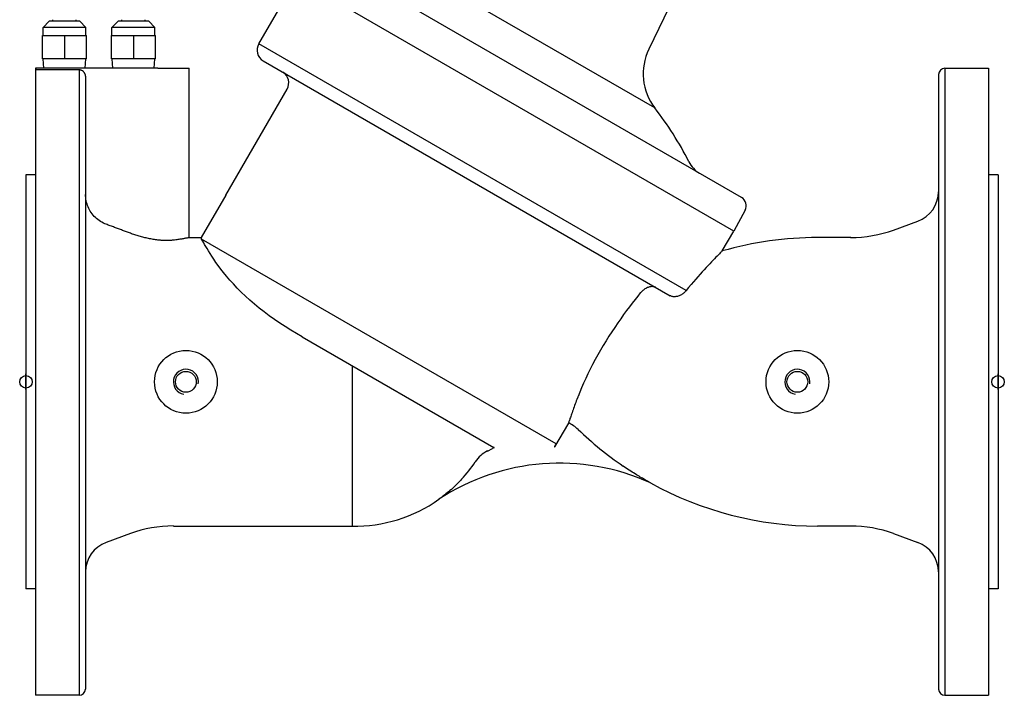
# Model space of a CAD drawing. Header units: millimetres. Extents: x 1145 to 3707, y 526 to 1459.
# Tile 1 of 19: x 1145 to 1459, y 742 to 957. Entities that reach past the tile are written whole.
import ezdxf

# ---------------------------------------------------------------- set-up
doc = ezdxf.new("R2010")
doc.units = ezdxf.units.MM
doc.layers.add('DETAIL', color=2, linetype='Continuous')
doc.layers.add('ORIGIN', color=6, linetype='Continuous')

msp = doc.modelspace()

# ---------------------------------------------------------------- linework, layer by layer
at = {"layer": 'DETAIL'}
for p, q in [((1375.47, 900.6), (1241.56, 977.92)), ((1221.55, 949.64), (1233.55, 970.42)), ((1372.99, 889.91), (1233.54, 970.43)), ((1347.77, 929.18), (1280.16, 968.22)), ((1353.9, 964.53), (1345.88, 947.89)), ((1154.7, 956.83), (1152.7, 954.83)), ((1166.4, 954.83), (1152.7, 954.83)), ((1152.7, 952.33), (1152.7, 954.83)), ((1164.4, 956.83), (1154.7, 956.83)), ((1155.85, 956.83), (1155.85, 957.33)), ((1163.25, 956.83), (1163.25, 957.33)), ((1164.4, 956.83), (1166.4, 954.83)), ((1166.4, 952.33), (1166.4, 954.83)), ((1176.7, 956.83), (1174.7, 954.83)), ((1188.4, 954.83), (1174.7, 954.83)), ((1174.7, 952.33), (1174.7, 954.83)), ((1186.4, 956.83), (1176.7, 956.83)), ((1177.85, 956.83), (1177.85, 957.33)), ((1185.25, 956.83), (1185.25, 957.33)), ((1186.4, 956.83), (1188.4, 954.83)), ((1188.4, 952.33), (1188.4, 954.83)), ((1152.55, 952.33), (1159.55, 952.33)), ((1152.55, 944.83), (1152.55, 952.33)), ((1159.55, 952.33), (1166.55, 952.33)), ((1159.55, 952.33), (1159.55, 944.83)), ((1166.55, 944.83), (1166.55, 952.33)), ((1174.55, 944.83), (1174.55, 952.33)), ((1174.55, 952.33), (1181.55, 952.33)), ((1181.55, 952.33), (1181.55, 944.83)), ((1181.55, 952.33), (1188.55, 952.33)), ((1188.55, 944.83), (1188.55, 952.33)), ((1357.82, 870.96), (1221.55, 949.64)), ((1159.55, 944.83), (1152.55, 944.83)), ((1152.95, 941.83), (1152.76, 944.83)), ((1166.55, 944.83), (1159.55, 944.83)), ((1166.14, 941.83), (1166.33, 944.83)), ((1181.55, 944.83), (1174.55, 944.83)), ((1174.95, 941.83), (1174.76, 944.83)), ((1188.55, 944.83), (1181.55, 944.83)), ((1188.14, 941.83), (1188.33, 944.83)), ((1222.91, 944.23), (1352.71, 869.29)), ((1150.27, 941.83), (1150.27, 741.83)), ((1155.55, 941.83), (1150.27, 941.83)), ((1189.33, 941.83), (1150.55, 941.83)), ((1150.55, 941.33), (1150.55, 941.83)), ((1164.27, 941.33), (1150.55, 941.33)), ((1155.55, 941.83), (1155.55, 941.83)), ((1163.55, 941.83), (1163.54, 941.83)), ((1164.27, 941.83), (1163.55, 941.83)), ((1164.27, 941.83), (1164.27, 941.83)), ((1164.27, 941.33), (1164.27, 741.83)), ((1166.27, 939.32), (1166.27, 743.83)), ((1189.33, 941.83), (1199.33, 941.83)), ((1199.33, 887.83), (1199.33, 941.83)), ((1438.27, 939.83), (1438.27, 743.83)), ((1440.27, 941.83), (1440.27, 741.83)), ((1440.27, 941.83), (1454.27, 941.83)), ((1454.27, 941.83), (1454.27, 741.83)), ((1211.03, 901.41), (1230.54, 935.21)), ((1147.27, 907.83), (1147.27, 775.83)), ((1150.27, 907.83), (1147.27, 907.83)), ((1457.27, 907.83), (1454.27, 907.83)), ((1457.27, 907.83), (1457.27, 775.83)), ((1211.03, 901.41), (1203.18, 887.83)), ((1376.61, 896.58), (1372.99, 889.91)), ((1423.95, 890.25), (1431.69, 893.06)), ((1369.31, 883.56), (1372.98, 889.92)), ((1199.33, 887.83), (1203.18, 887.83)), ((1316.39, 822.07), (1203.29, 887.37)), ((1410.27, 887.83), (1399.7, 887.83)), ((1235.35, 856.18), (1296.52, 820.87)), ((1251.26, 847), (1251.26, 795.83)), ((1320.24, 828.69), (1315.84, 821.07)), ((1294.46, 819.76), (1296.06, 820.55)), ((1294.46, 819.76), (1294.46, 819.76)), ((1296.6, 820.82), (1296.06, 820.55)), ((1194.27, 795.83), (1251.26, 795.83)), ((1410.27, 795.83), (1399.7, 795.83)), ((1180.58, 793.42), (1172.85, 790.61)), ((1423.95, 793.42), (1431.69, 790.61)), ((1150.27, 775.83), (1147.27, 775.83)), ((1457.27, 775.83), (1454.27, 775.83)), ((1164.27, 741.83), (1150.27, 741.83)), ((1440.27, 741.83), (1454.27, 741.83))]:
    msp.add_line(p, q, dxfattribs=at)
at = {"layer": 'DETAIL', "flags": 128}
for points in [[(1166.27, 939.32), (1166.26, 939.45), (1166.24, 939.58), (1166.21, 939.71), (1166.18, 939.84), (1166.14, 939.96), (1166.09, 940.08), (1166.04, 940.19), (1165.97, 940.31), (1165.9, 940.42), (1165.83, 940.53), (1165.74, 940.63), (1165.66, 940.72), (1165.57, 940.81), (1165.47, 940.89), (1165.36, 940.97), (1165.25, 941.04), (1165.13, 941.1), (1165.02, 941.16), (1164.9, 941.21), (1164.78, 941.25), (1164.65, 941.28), (1164.52, 941.31), (1164.39, 941.32), (1164.27, 941.33)], [(1172.85, 892.08), (1172.39, 892.26), (1171.94, 892.47), (1171.48, 892.71), (1171.03, 892.98), (1170.59, 893.27), (1170.17, 893.58), (1169.77, 893.91), (1169.39, 894.25), (1169.05, 894.6), (1168.71, 894.98), (1168.39, 895.38), (1168.08, 895.81), (1167.79, 896.25), (1167.53, 896.7), (1167.29, 897.16), (1167.08, 897.62), (1166.9, 898.07), (1166.74, 898.55), (1166.59, 899.05), (1166.48, 899.57), (1166.38, 900.09), (1166.32, 900.61), (1166.28, 901.12), (1166.27, 901.61)], [(1180.58, 889.2), (1180.27, 889.32), (1179.96, 889.44), (1179.64, 889.55), (1179.33, 889.67), (1179.01, 889.79), (1178.69, 889.91), (1178.37, 890.02), (1178.06, 890.14), (1177.74, 890.26), (1177.41, 890.38), (1177.09, 890.5), (1176.77, 890.62), (1176.45, 890.74), (1176.13, 890.86), (1175.8, 890.98), (1175.48, 891.1), (1175.15, 891.22), (1174.82, 891.34), (1174.5, 891.47), (1174.17, 891.59), (1173.84, 891.71), (1173.51, 891.83), (1173.18, 891.96), (1172.85, 892.08)], [(1189.33, 887.05), (1188.96, 887.1), (1188.58, 887.15), (1188.21, 887.21), (1187.83, 887.27), (1187.46, 887.33), (1187.09, 887.4), (1186.71, 887.47), (1186.34, 887.55), (1185.97, 887.63), (1185.59, 887.71), (1185.22, 887.8), (1184.85, 887.89), (1184.49, 887.98), (1184.12, 888.08), (1183.76, 888.18), (1183.39, 888.28), (1183.03, 888.38), (1182.68, 888.49), (1182.32, 888.6), (1181.97, 888.72), (1181.62, 888.84), (1181.27, 888.96), (1180.93, 889.08), (1180.58, 889.2)], [(1194.27, 887), (1194.08, 886.99), (1193.89, 886.97), (1193.69, 886.95), (1193.5, 886.94), (1193.3, 886.92), (1193.11, 886.91), (1192.91, 886.9), (1192.7, 886.89), (1192.5, 886.89), (1192.3, 886.88), (1192.09, 886.88), (1191.88, 886.88), (1191.67, 886.88), (1191.46, 886.89), (1191.25, 886.89), (1191.04, 886.9), (1190.83, 886.91), (1190.61, 886.93), (1190.4, 886.94), (1190.19, 886.96), (1189.97, 886.98), (1189.76, 887), (1189.55, 887.02), (1189.33, 887.05)], [(1199.33, 887.83), (1199.32, 887.83), (1199.29, 887.83), (1199.25, 887.82), (1199.18, 887.8), (1199.09, 887.78), (1198.99, 887.76), (1198.86, 887.73), (1198.72, 887.7), (1198.55, 887.67), (1198.37, 887.64), (1198.17, 887.6), (1197.95, 887.55), (1197.72, 887.51), (1197.47, 887.47), (1197.21, 887.42), (1196.93, 887.37), (1196.65, 887.33), (1196.35, 887.28), (1196.04, 887.23), (1195.71, 887.19), (1195.37, 887.14), (1195.02, 887.09), (1194.65, 887.05), (1194.27, 887)], [(1203.29, 887.37), (1203.28, 887.4), (1203.27, 887.44), (1203.27, 887.48), (1203.26, 887.51), (1203.25, 887.54), (1203.24, 887.57), (1203.24, 887.6), (1203.23, 887.63), (1203.22, 887.65), (1203.22, 887.68), (1203.21, 887.7), (1203.21, 887.72), (1203.21, 887.74), (1203.2, 887.75), (1203.2, 887.77), (1203.19, 887.78), (1203.19, 887.8), (1203.19, 887.81), (1203.19, 887.81), (1203.19, 887.82), (1203.18, 887.83), (1203.18, 887.83), (1203.18, 887.83), (1203.18, 887.83)], [(1235.35, 856.18), (1233.51, 857.26), (1231.7, 858.35), (1229.93, 859.46), (1228.2, 860.58), (1226.49, 861.74), (1224.83, 862.92), (1223.2, 864.13), (1221.62, 865.37), (1220.11, 866.62), (1218.65, 867.88), (1217.25, 869.16), (1215.9, 870.46), (1214.62, 871.75), (1213.42, 873.03), (1212.31, 874.27), (1211.27, 875.49), (1210.31, 876.66), (1209.43, 877.79), (1208.61, 878.88), (1207.86, 879.93), (1207.17, 880.92), (1206.55, 881.86), (1205.98, 882.74), (1205.46, 883.56), (1205.01, 884.32), (1204.6, 885.01), (1204.24, 885.63), (1203.94, 886.18), (1203.67, 886.65), (1203.46, 887.05), (1203.29, 887.37)], [(1369.31, 883.56), (1369.29, 883.53), (1369.21, 883.46), (1369.08, 883.33), (1368.9, 883.15), (1368.67, 882.92), (1368.39, 882.64), (1368.07, 882.31), (1367.71, 881.95), (1367.31, 881.54), (1366.88, 881.09), (1366.4, 880.6), (1365.9, 880.07), (1365.37, 879.51), (1364.8, 878.91), (1364.21, 878.27), (1363.59, 877.6), (1362.94, 876.89), (1362.27, 876.14), (1361.58, 875.36), (1360.86, 874.55), (1360.13, 873.7), (1359.37, 872.82), (1358.6, 871.9), (1357.82, 870.96)], [(1343.19, 870.17), (1342.37, 869.16), (1341.52, 868.09), (1340.63, 866.95), (1339.72, 865.77), (1338.79, 864.53), (1337.86, 863.25), (1336.92, 861.94), (1335.97, 860.59), (1335.03, 859.2), (1334.09, 857.79), (1333.16, 856.35), (1332.25, 854.88), (1331.35, 853.41), (1330.47, 851.92), (1329.62, 850.41), (1328.79, 848.9), (1327.98, 847.38), (1327.21, 845.86), (1326.47, 844.35), (1325.76, 842.86), (1325.1, 841.38), (1324.47, 839.94), (1323.88, 838.53), (1323.34, 837.17)], [(1348.13, 871.93), (1347.98, 872), (1347.82, 872.06), (1347.66, 872.11), (1347.48, 872.15), (1347.31, 872.17), (1347.13, 872.19), (1346.94, 872.19), (1346.75, 872.18), (1346.56, 872.16), (1346.36, 872.13), (1346.16, 872.09), (1345.94, 872.03), (1345.71, 871.96), (1345.46, 871.87), (1345.21, 871.75), (1344.94, 871.62), (1344.67, 871.46), (1344.42, 871.29), (1344.17, 871.11), (1343.94, 870.93), (1343.73, 870.74), (1343.53, 870.55), (1343.35, 870.36), (1343.19, 870.17)], [(1357.82, 870.96), (1357.67, 870.77), (1357.5, 870.59), (1357.33, 870.41), (1357.14, 870.23), (1356.94, 870.06), (1356.72, 869.9), (1356.5, 869.75), (1356.27, 869.6), (1356.03, 869.47), (1355.79, 869.35), (1355.54, 869.25), (1355.29, 869.16), (1355.03, 869.08), (1354.78, 869.03), (1354.54, 868.99), (1354.3, 868.96), (1354.06, 868.95), (1353.84, 868.96), (1353.62, 868.98), (1353.42, 869.02), (1353.22, 869.07), (1353.04, 869.13), (1352.87, 869.21), (1352.71, 869.29)], [(1323.15, 836.68), (1322.97, 836.21), (1322.78, 835.73), (1322.6, 835.24), (1322.42, 834.76), (1322.24, 834.28), (1322.06, 833.8), (1321.89, 833.33), (1321.72, 832.87), (1321.56, 832.42), (1321.41, 831.98), (1321.26, 831.56), (1321.12, 831.16), (1320.99, 830.78), (1320.87, 830.43), (1320.76, 830.11), (1320.67, 829.81), (1320.58, 829.55), (1320.51, 829.32), (1320.44, 829.12), (1320.39, 828.96), (1320.35, 828.83), (1320.32, 828.74), (1320.3, 828.68), (1320.3, 828.67)], [(1323.34, 837.17), (1323.33, 837.15), (1323.33, 837.13), (1323.32, 837.11), (1323.31, 837.09), (1323.3, 837.07), (1323.29, 837.05), (1323.29, 837.03), (1323.28, 837.01), (1323.27, 836.99), (1323.26, 836.97), (1323.25, 836.95), (1323.25, 836.93), (1323.24, 836.91), (1323.23, 836.88), (1323.22, 836.86), (1323.21, 836.84), (1323.21, 836.82), (1323.2, 836.8), (1323.19, 836.78), (1323.18, 836.76), (1323.18, 836.74), (1323.17, 836.72), (1323.16, 836.7), (1323.15, 836.68)], [(1296.6, 820.82), (1296.6, 820.82), (1296.6, 820.82), (1296.6, 820.82), (1296.6, 820.82), (1296.6, 820.82), (1296.6, 820.82), (1296.6, 820.82), (1296.59, 820.82), (1296.59, 820.83), (1296.59, 820.83), (1296.59, 820.83), (1296.58, 820.83), (1296.58, 820.83), (1296.58, 820.84), (1296.57, 820.84), (1296.57, 820.84), (1296.56, 820.84), (1296.56, 820.85), (1296.55, 820.85), (1296.55, 820.85), (1296.54, 820.86), (1296.54, 820.86), (1296.53, 820.86), (1296.52, 820.87)], [(1315.84, 821.07), (1315.88, 821.14), (1315.91, 821.2), (1315.95, 821.26), (1315.98, 821.32), (1316.01, 821.37), (1316.05, 821.43), (1316.08, 821.49), (1316.11, 821.54), (1316.14, 821.59), (1316.17, 821.65), (1316.19, 821.7), (1316.22, 821.74), (1316.24, 821.79), (1316.27, 821.83), (1316.29, 821.87), (1316.31, 821.9), (1316.33, 821.94), (1316.34, 821.97), (1316.35, 821.99), (1316.37, 822.02), (1316.38, 822.04), (1316.38, 822.05), (1316.39, 822.06), (1316.39, 822.07)], [(1346.41, 809.6), (1346.33, 809.64), (1346.17, 809.73), (1345.98, 809.84), (1345.75, 809.97), (1345.48, 810.12), (1345.18, 810.29), (1344.87, 810.47), (1344.54, 810.66), (1344.2, 810.86), (1343.86, 811.05), (1343.53, 811.25), (1343.17, 811.46), (1342.79, 811.7), (1342.38, 811.94), (1341.96, 812.2), (1341.52, 812.48), (1341.06, 812.76), (1340.6, 813.06), (1340.12, 813.36), (1339.64, 813.68), (1339.15, 813.99), (1338.67, 814.31), (1338.18, 814.64), (1337.7, 814.97)], [(1286.18, 810.74), (1285.84, 810.38), (1285.49, 810), (1285.11, 809.61), (1284.71, 809.21), (1284.29, 808.79), (1283.84, 808.37), (1283.38, 807.94), (1282.93, 807.53), (1282.47, 807.13), (1282.03, 806.75), (1281.61, 806.4), (1281.2, 806.07), (1280.82, 805.76), (1280.47, 805.48), (1280.15, 805.24), (1279.87, 805.03), (1279.64, 804.85), (1279.45, 804.71), (1279.3, 804.6), (1279.18, 804.51), (1279.08, 804.44), (1279.01, 804.39), (1278.97, 804.36), (1278.95, 804.35)]]:
    msp.add_lwpolyline(points, dxfattribs=at)
at = {"layer": 'DETAIL'}
for centre, radius in [((1198.27, 841.83), 10), ((1393.27, 841.83), 10), ((1198.27, 841.83), 3.32), ((1393.27, 841.83), 3.32)]:
    msp.add_circle(centre, radius, dxfattribs=at)
for centre, radius, start, end in [((1224.85, 947.59), 3.88, 148.2604, 240), ((1362.1, 940.08), 18, 154.2859, 217.2537), ((1164.18, 939.75), 2.08, 87.7332, 87.7667), ((1227.05, 937.2), 4.02, 330.3038, 58.1905), ((1440.38, 939.72), 2.12, 93.088, 176.9203), ((1269.04, 867.18), 100.22, 26.5862, 38.2208), ((1366.71, 916.06), 9, 206.58, 239.1601), ((1428.19, 902.52), 10.08, 290.3129, 359.6582), ((1373.97, 898.01), 3, 331.5036, 60), ((1410.26, 927.87), 40.03, 270.0082, 289.9917), ((1399.67, 777.91), 109.93, 89.9852, 106.0301), ((1198.27, 841.83), 4, 350, 260), ((1393.27, 841.83), 4, 350, 260), ((1316.4, 819.47), 9.98, 46.0226, 67.4361), ((1399.67, 905.76), 109.93, 226.0226, 235.6868), ((1298.9, 810.78), 10.02, 116.3099, 146.3466), ((1317.43, 745.88), 70, 65.5446, 123.3478), ((1252.27, 841.82), 46, 317.4926, 326.3466), ((1252.27, 841.82), 46, 326.3466, 326.3521), ((1399.67, 905.76), 109.93, 241.0219, 270.0148), ((1252.27, 841.82), 46, 268.7458, 305.4522), ((1194.29, 755.69), 40.15, 90.0377, 109.9623), ((1410.26, 755.8), 40.03, 70.0083, 89.9918), ((1176.28, 781.2), 10.01, 110.0394, 179.8658), ((1428.19, 781.15), 10.08, 0.3418, 69.6871), ((1164.18, 743.92), 2.08, 272.2333, 357.7687), ((1440.38, 743.95), 2.12, 183.0797, 266.912)]:
    msp.add_arc(centre, radius, start, end, dxfattribs=at)
at = {"layer": 'ORIGIN'}
for p, q in [((1147.27, 839.33), (1147.27, 844.33)), ((1457.27, 839.33), (1457.27, 844.33))]:
    msp.add_line(p, q, dxfattribs=at)
for centre in [(1147.27, 841.83), (1457.27, 841.83)]:
    msp.add_circle(centre, 2, dxfattribs=at)

doc.saveas('drawing.dxf')
